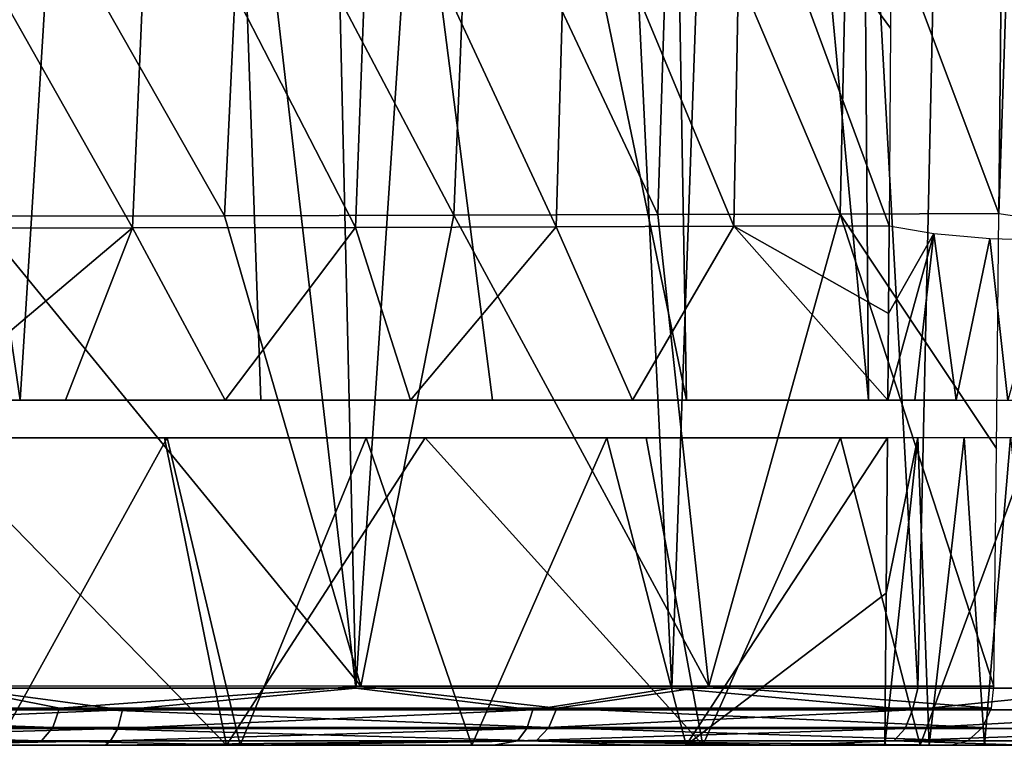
# Model space of a CAD drawing. Header units: millimetres. Extents: x -148 to 148, y -43 to 91.
# Tile 116 of 149: x 113 to 131, y -36 to -22. Entities that reach past the tile are written whole.
import ezdxf

# ---------------------------------------------------------------- set-up
doc = ezdxf.new("R2010")
doc.units = ezdxf.units.MM
doc.header["$LTSCALE"] = 65.185185
for name, color, linetype in [('183', 7, 'CONTINUOUS'), ('184', 7, 'CONTINUOUS'), ('195', 7, 'CONTINUOUS'), ('196', 7, 'CONTINUOUS'), ('213', 7, 'CONTINUOUS'), ('216', 7, 'CONTINUOUS'), ('217', 7, 'CONTINUOUS'), ('278', 7, 'CONTINUOUS'), ('303', 7, 'CONTINUOUS'), ('306', 7, 'CONTINUOUS'), ('308', 7, 'CONTINUOUS')]:
    doc.layers.add(name, color=color, linetype=linetype)

msp = doc.modelspace()

# ---------------------------------------------------------------- linework, layer by layer
at = {"layer": '183', "color": 7, "linetype": 'Continuous'}
for points in [[(116.955, -35.5, -50.001), (108.108, -35.5, -56.175), (114.73, -35.5, -53.453), (116.955, -35.5, -50.001)], [(114.73, -35.5, -53.453), (108.108, -35.5, -56.175), (110.471, -35.5, -56.371), (114.73, -35.5, -53.453)], [(117.375, -35.5, 45.983), (108.728, -35.5, 52.582), (117.209, -35.5, 44.253), (117.375, -35.5, 45.983)], [(117.209, -35.5, 44.253), (108.728, -35.5, 52.582), (112.741, -35.5, 47.914), (117.209, -35.5, 44.253)], [(121.866, -35.5, -47.895), (116.955, -35.5, -50.001), (114.73, -35.5, -53.453), (121.866, -35.5, -47.895)], [(125.707, -35.5, -42.467), (116.955, -35.5, -50.001), (121.866, -35.5, -47.895), (125.707, -35.5, -42.467)], [(121.462, -35.5, 40.331), (117.375, -35.5, 45.983), (117.209, -35.5, 44.253), (121.462, -35.5, 40.331)], [(124.523, -35.5, 39.241), (117.375, -35.5, 45.983), (121.462, -35.5, 40.331), (124.523, -35.5, 39.241)], [(125.404, -35.5, 36.145), (124.523, -35.5, 39.241), (121.462, -35.5, 40.331), (125.404, -35.5, 36.145)], [(127.331, -35.5, -42.904), (125.707, -35.5, -42.467), (121.866, -35.5, -47.895), (127.331, -35.5, -42.904)], [(130.257, -35.5, 32.451), (124.523, -35.5, 39.241), (129.866, -35.5, 30.914), (130.257, -35.5, 32.451)], [(129.866, -35.5, 30.914), (124.523, -35.5, 39.241), (129.053, -35.5, 31.695), (129.866, -35.5, 30.914)], [(129.053, -35.5, 31.695), (124.523, -35.5, 39.241), (125.404, -35.5, 36.145), (129.053, -35.5, 31.695)], [(129.703, -35.5, -38.328), (125.707, -35.5, -42.467), (127.331, -35.5, -42.904), (129.703, -35.5, -38.328)], [(131.656, -35.5, -38.317), (129.703, -35.5, -38.328), (127.331, -35.5, -42.904), (131.656, -35.5, -38.317)], [(133.248, -35.5, -34.127), (129.703, -35.5, -38.328), (131.656, -35.5, -38.317), (133.248, -35.5, -34.127)], [(130.886, -35.5, 30.429), (130.257, -35.5, 32.451), (129.866, -35.5, 30.914), (130.886, -35.5, 30.429)], [(130.729, -35.5, 31.997), (130.257, -35.5, 32.451), (130.886, -35.5, 30.429), (130.729, -35.5, 31.997)], [(131.319, -35.5, 31.721), (130.729, -35.5, 31.997), (130.886, -35.5, 30.429), (131.319, -35.5, 31.721)], [(131.991, -35.5, 30.298), (131.319, -35.5, 31.721), (130.886, -35.5, 30.429), (131.991, -35.5, 30.298)]]:
    msp.add_3dface(points, dxfattribs=at)
at = {"layer": '184', "color": 7, "linetype": 'Continuous'}
for points in [[(108.169, 18.478, -55.746), (113.309, 17.619, -52.342), (112.067, -34.448, -56.512), (108.169, 18.478, -55.746)], [(112.067, -34.448, -56.512), (113.309, 17.619, -52.342), (119.335, -34.448, -51.248), (112.067, -34.448, -56.512)], [(113.309, 17.619, -52.342), (118.146, 16.834, -48.762), (119.335, -34.448, -51.248), (113.309, 17.619, -52.342)], [(118.146, 16.834, -48.762), (122.701, 16.122, -44.981), (119.335, -34.448, -51.248), (118.146, 16.834, -48.762)], [(119.335, -34.448, -51.248), (122.701, 16.122, -44.981), (125.137, -34.448, -46.354), (119.335, -34.448, -51.248)], [(122.701, 16.122, -44.981), (126.91, 15.498, -41.035), (125.137, -34.448, -46.354), (122.701, 16.122, -44.981)], [(125.137, -34.448, -46.354), (126.91, 15.498, -41.035), (129.659, -34.448, -41.967), (125.137, -34.448, -46.354)], [(126.91, 15.498, -41.035), (130.746, 14.98, -36.935), (129.659, -34.448, -41.967), (126.91, 15.498, -41.035)], [(129.659, -34.448, -41.967), (130.746, 14.98, -36.935), (133.482, -34.448, -37.721), (129.659, -34.448, -41.967)], [(130.746, 14.98, -36.935), (134.153, 14.561, -32.749), (133.482, -34.448, -37.721), (130.746, 14.98, -36.935)]]:
    msp.add_3dface(points, dxfattribs=at)
at = {"layer": '195', "color": 7, "linetype": 'Continuous'}
for points in [[(116.919, -25.763, 46.639), (112.753, -18.439, 49.137), (112.354, -25.773, 50.243), (116.919, -25.763, 46.639)], [(117.27, -18.421, 45.497), (112.753, -18.439, 49.137), (116.919, -25.763, 46.639), (117.27, -18.421, 45.497)], [(121.132, -25.753, 42.905), (117.27, -18.421, 45.497), (116.919, -25.763, 46.639), (121.132, -25.753, 42.905)], [(121.435, -18.403, 41.722), (117.27, -18.421, 45.497), (121.132, -25.753, 42.905), (121.435, -18.403, 41.722)], [(124.881, -25.743, 39.159), (121.435, -18.403, 41.722), (121.132, -25.753, 42.905), (124.881, -25.743, 39.159)], [(125.116, -18.386, 37.952), (121.435, -18.403, 41.722), (124.881, -25.743, 39.159), (125.116, -18.386, 37.952)], [(128.232, -25.733, 35.367), (125.116, -18.386, 37.952), (124.881, -25.743, 39.159), (128.232, -25.733, 35.367)], [(128.394, -18.37, 34.142), (125.116, -18.386, 37.952), (128.232, -25.733, 35.367), (128.394, -18.37, 34.142)], [(131.149, -25.725, 31.606), (128.394, -18.37, 34.142), (128.232, -25.733, 35.367), (131.149, -25.725, 31.606)], [(128.394, -18.37, 34.142), (131.149, -25.725, 31.606), (131.186, -22.022, 30.99), (128.394, -18.37, 34.142)]]:
    msp.add_3dface(points, dxfattribs=at)
at = {"layer": '196', "color": 7, "linetype": 'Continuous'}
for points in [[(119.427, -34.41, 45.52), (112.354, -25.773, 50.243), (111.814, -34.409, 51.619), (119.427, -34.41, 45.52)], [(116.919, -25.763, 46.639), (112.354, -25.773, 50.243), (119.427, -34.41, 45.52), (116.919, -25.763, 46.639)], [(121.132, -25.753, 42.905), (116.919, -25.763, 46.639), (119.427, -34.41, 45.52), (121.132, -25.753, 42.905)], [(125.821, -34.41, 39.299), (121.132, -25.753, 42.905), (119.427, -34.41, 45.52), (125.821, -34.41, 39.299)], [(124.881, -25.743, 39.159), (121.132, -25.753, 42.905), (125.821, -34.41, 39.299), (124.881, -25.743, 39.159)], [(128.232, -25.733, 35.367), (124.881, -25.743, 39.159), (125.821, -34.41, 39.299), (128.232, -25.733, 35.367)], [(131.054, -34.411, 33.049), (128.232, -25.733, 35.367), (125.821, -34.41, 39.299), (131.054, -34.411, 33.049)], [(131.149, -25.725, 31.606), (128.232, -25.733, 35.367), (131.104, -30.041, 32.323), (131.149, -25.725, 31.606)], [(128.232, -25.733, 35.367), (131.054, -34.411, 33.049), (131.104, -30.041, 32.323), (128.232, -25.733, 35.367)]]:
    msp.add_3dface(points, dxfattribs=at)
at = {"layer": '213', "color": 7, "linetype": 'Continuous'}
for points in [[(113.165, -29.154, -52.38), (106.212, 17.999, -54.054), (109.399, -29.154, -54.945), (113.165, -29.154, -52.38)], [(115.996, 16.35, -47.302), (106.212, 17.999, -54.054), (113.165, -29.154, -52.38), (115.996, 16.35, -47.302)], [(117.586, -29.154, -49.086), (115.996, 16.35, -47.302), (113.165, -29.154, -52.38), (117.586, -29.154, -49.086)], [(121.845, -29.154, -45.566), (115.996, 16.35, -47.302), (117.586, -29.154, -49.086), (121.845, -29.154, -45.566)], [(125.411, -29.154, -42.293), (115.996, 16.35, -47.302), (121.845, -29.154, -45.566), (125.411, -29.154, -42.293)], [(124.647, 14.976, -39.803), (115.996, 16.35, -47.302), (125.411, -29.154, -42.293), (124.647, 14.976, -39.803)], [(128.751, -29.152, -38.882), (124.647, 14.976, -39.803), (125.411, -29.154, -42.293), (128.751, -29.152, -38.882)], [(128.422, 14.446, -35.836), (124.647, 14.976, -39.803), (128.751, -29.152, -38.882), (128.422, 14.446, -35.836)], [(132.11, -29.153, -35.017), (128.422, 14.446, -35.836), (128.751, -29.152, -38.882), (132.11, -29.153, -35.017)], [(131.777, 14.016, -31.787), (128.422, 14.446, -35.836), (132.11, -29.153, -35.017), (131.777, 14.016, -31.787)], [(108.108, -35.5, -56.175), (116.955, -35.5, -50.001), (111.451, -29.846, -53.617), (108.108, -35.5, -56.175)], [(111.451, -29.846, -53.617), (116.955, -35.5, -50.001), (115.819, -29.846, -50.487), (111.451, -29.846, -53.617)], [(115.819, -29.846, -50.487), (116.955, -35.5, -50.001), (120.609, -29.846, -46.675), (115.819, -29.846, -50.487)], [(116.955, -35.5, -50.001), (125.707, -35.5, -42.467), (120.609, -29.846, -46.675), (116.955, -35.5, -50.001)], [(120.609, -29.846, -46.675), (125.707, -35.5, -42.467), (124.667, -29.846, -43.054), (120.609, -29.846, -46.675)], [(124.667, -29.846, -43.054), (125.707, -35.5, -42.467), (128.241, -29.847, -39.481), (124.667, -29.846, -43.054)], [(125.707, -35.5, -42.467), (129.703, -35.5, -38.328), (128.241, -29.847, -39.481), (125.707, -35.5, -42.467)], [(128.241, -29.847, -39.481), (129.703, -35.5, -38.328), (131.785, -29.847, -35.472), (128.241, -29.847, -39.481)], [(129.703, -35.5, -38.328), (133.248, -35.5, -34.127), (131.785, -29.847, -35.472), (129.703, -35.5, -38.328)]]:
    msp.add_3dface(points, dxfattribs=at)
at = {"layer": '216', "color": 7, "linetype": 'Continuous'}
for points in [[(111.089, -18.651, 47.273), (115.545, -18.634, 43.695), (115.228, -25.989, 44.808), (111.089, -18.651, 47.273)], [(115.228, -25.989, 44.808), (115.545, -18.634, 43.695), (119.325, -25.978, 41.187), (115.228, -25.989, 44.808)], [(115.545, -18.634, 43.695), (119.599, -18.618, 40.031), (119.325, -25.978, 41.187), (115.545, -18.634, 43.695)], [(119.325, -25.978, 41.187), (119.599, -18.618, 40.031), (123.016, -25.968, 37.508), (119.325, -25.978, 41.187)], [(119.599, -18.618, 40.031), (123.22, -18.601, 36.335), (123.016, -25.968, 37.508), (119.599, -18.618, 40.031)], [(123.016, -25.968, 37.508), (123.22, -18.601, 36.335), (126.278, -25.957, 33.823), (123.016, -25.968, 37.508)], [(123.22, -18.601, 36.335), (126.415, -18.586, 32.628), (126.278, -25.957, 33.823), (123.22, -18.601, 36.335)], [(126.415, -18.586, 32.628), (129.132, -25.948, 30.145), (126.278, -25.957, 33.823), (126.415, -18.586, 32.628)], [(126.415, -18.586, 32.628), (129.185, -18.571, 28.95), (129.158, -22.313, 29.555), (126.415, -18.586, 32.628)], [(129.132, -25.948, 30.145), (126.415, -18.586, 32.628), (129.158, -22.313, 29.555), (129.132, -25.948, 30.145)], [(110.729, -26, 48.35), (111.089, -18.651, 47.273), (115.228, -25.989, 44.808), (110.729, -26, 48.35)]]:
    msp.add_3dface(points, dxfattribs=at)
at = {"layer": '217', "color": 7, "linetype": 'Continuous'}
for points in [[(110.729, -26, 48.35), (115.228, -25.989, 44.808), (111.472, -29.155, 48.151), (110.729, -26, 48.35)], [(111.472, -29.155, 48.151), (115.228, -25.989, 44.808), (113.996, -29.155, 46.188), (111.472, -29.155, 48.151)], [(113.996, -29.155, 46.188), (115.228, -25.989, 44.808), (116.931, -29.155, 43.735), (113.996, -29.155, 46.188)], [(115.228, -25.989, 44.808), (119.325, -25.978, 41.187), (116.931, -29.155, 43.735), (115.228, -25.989, 44.808)], [(116.931, -29.155, 43.735), (119.325, -25.978, 41.187), (120.334, -29.155, 40.624), (116.931, -29.155, 43.735)], [(119.325, -25.978, 41.187), (123.016, -25.968, 37.508), (120.334, -29.155, 40.624), (119.325, -25.978, 41.187)], [(120.334, -29.155, 40.624), (123.016, -25.968, 37.508), (124.417, -29.155, 36.413), (120.334, -29.155, 40.624)], [(123.016, -25.968, 37.508), (126.278, -25.957, 33.823), (124.417, -29.155, 36.413), (123.016, -25.968, 37.508)], [(124.417, -29.155, 36.413), (126.278, -25.957, 33.823), (129.108, -29.155, 30.666), (124.417, -29.155, 36.413)], [(126.278, -25.957, 33.823), (129.132, -25.948, 30.145), (129.121, -27.56, 30.407), (126.278, -25.957, 33.823)], [(129.108, -29.155, 30.666), (126.278, -25.957, 33.823), (129.121, -27.56, 30.407), (129.108, -29.155, 30.666)], [(117.209, -35.5, 44.253), (112.741, -35.5, 47.914), (115.866, -29.845, 44.73), (117.209, -35.5, 44.253)], [(115.866, -29.845, 44.73), (112.741, -35.5, 47.914), (112.827, -29.845, 47.192), (115.866, -29.845, 44.73)], [(119.521, -29.845, 41.482), (117.209, -35.5, 44.253), (115.866, -29.845, 44.73), (119.521, -29.845, 41.482)], [(121.462, -35.5, 40.331), (117.209, -35.5, 44.253), (119.521, -29.845, 41.482), (121.462, -35.5, 40.331)], [(123.947, -29.845, 37.021), (121.462, -35.5, 40.331), (119.521, -29.845, 41.482), (123.947, -29.845, 37.021)], [(125.404, -35.5, 36.145), (121.462, -35.5, 40.331), (123.947, -29.845, 37.021), (125.404, -35.5, 36.145)], [(129.103, -29.845, 30.778), (125.404, -35.5, 36.145), (123.947, -29.845, 37.021), (129.103, -29.845, 30.778)], [(125.404, -35.5, 36.145), (129.103, -29.845, 30.778), (129.079, -32.702, 31.241), (125.404, -35.5, 36.145)], [(129.053, -35.5, 31.695), (125.404, -35.5, 36.145), (129.079, -32.702, 31.241), (129.053, -35.5, 31.695)]]:
    msp.add_3dface(points, dxfattribs=at)
at = {"layer": '278', "color": 7, "linetype": 'Continuous'}
for points in [[(129.121, -27.56, 30.407), (129.132, -25.948, 30.145), (129.951, -26.089, 29.356), (129.121, -27.56, 30.407)], [(129.108, -29.155, 30.666), (129.121, -27.56, 30.407), (129.951, -26.089, 29.356), (129.108, -29.155, 30.666)], [(129.602, -29.156, 30.122), (129.108, -29.155, 30.666), (129.951, -26.089, 29.356), (129.602, -29.156, 30.122)], [(130.362, -29.157, 29.603), (129.602, -29.156, 30.122), (129.951, -26.089, 29.356), (130.362, -29.157, 29.603)], [(130.985, -26.182, 28.871), (130.362, -29.157, 29.603), (129.951, -26.089, 29.356), (130.985, -26.182, 28.871)], [(131.312, -29.158, 29.286), (130.362, -29.157, 29.603), (130.985, -26.182, 28.871), (131.312, -29.158, 29.286)], [(132.123, -26.216, 28.742), (131.312, -29.158, 29.286), (130.985, -26.182, 28.871), (132.123, -26.216, 28.742)], [(129.053, -35.5, 31.695), (129.079, -32.702, 31.241), (129.657, -29.844, 30.182), (129.053, -35.5, 31.695)], [(129.866, -35.5, 30.914), (129.053, -35.5, 31.695), (129.657, -29.844, 30.182), (129.866, -35.5, 30.914)], [(129.103, -29.845, 30.778), (129.657, -29.844, 30.182), (129.079, -32.702, 31.241), (129.103, -29.845, 30.778)], [(130.514, -29.843, 29.642), (129.866, -35.5, 30.914), (129.657, -29.844, 30.182), (130.514, -29.843, 29.642)], [(130.886, -35.5, 30.429), (129.866, -35.5, 30.914), (130.514, -29.843, 29.642), (130.886, -35.5, 30.429)], [(131.361, -29.842, 29.391), (130.886, -35.5, 30.429), (130.514, -29.843, 29.642), (131.361, -29.842, 29.391)], [(131.991, -35.5, 30.298), (130.886, -35.5, 30.429), (131.361, -29.842, 29.391), (131.991, -35.5, 30.298)]]:
    msp.add_3dface(points, dxfattribs=at)
at = {"layer": '303', "color": 7, "linetype": 'Continuous'}
for points in [[(131.149, -25.725, 31.606), (131.525, -25.78, 31.299), (131.393, -18.387, 30.198), (131.149, -25.725, 31.606)], [(131.186, -22.022, 30.99), (131.149, -25.725, 31.606), (131.393, -18.387, 30.198), (131.186, -22.022, 30.99)]]:
    msp.add_3dface(points, dxfattribs=at)
at = {"layer": '306', "color": 7, "linetype": 'Continuous'}
for points in [[(111.814, -34.409, 51.619), (103.934, -34.818, 56.835), (113.888, -34.818, 50.009), (111.814, -34.409, 51.619)], [(119.427, -34.41, 45.52), (111.814, -34.409, 51.619), (113.888, -34.818, 50.009), (119.427, -34.41, 45.52)], [(119.427, -34.41, 45.52), (113.888, -34.818, 50.009), (123.026, -34.818, 42.105), (119.427, -34.41, 45.52)], [(125.821, -34.41, 39.299), (119.427, -34.41, 45.52), (123.026, -34.818, 42.105), (125.821, -34.41, 39.299)], [(125.821, -34.41, 39.299), (123.026, -34.818, 42.105), (131.015, -34.818, 33.02), (125.821, -34.41, 39.299)], [(131.054, -34.411, 33.049), (125.821, -34.41, 39.299), (131.015, -34.818, 33.02), (131.054, -34.411, 33.049)], [(103.824, -35.174, 56.657), (113.761, -35.174, 49.843), (103.934, -34.818, 56.835), (103.824, -35.174, 56.657)], [(103.934, -34.818, 56.835), (113.761, -35.174, 49.843), (113.888, -34.818, 50.009), (103.934, -34.818, 56.835)], [(113.761, -35.174, 49.843), (122.879, -35.174, 41.956), (113.888, -34.818, 50.009), (113.761, -35.174, 49.843)], [(113.888, -34.818, 50.009), (122.879, -35.174, 41.956), (123.026, -34.818, 42.105), (113.888, -34.818, 50.009)], [(122.879, -35.174, 41.956), (130.848, -35.174, 32.894), (123.026, -34.818, 42.105), (122.879, -35.174, 41.956)], [(123.026, -34.818, 42.105), (130.848, -35.174, 32.894), (131.015, -34.818, 33.02), (123.026, -34.818, 42.105)], [(103.648, -35.415, 56.371), (113.557, -35.415, 49.577), (103.824, -35.174, 56.657), (103.648, -35.415, 56.371)], [(103.824, -35.174, 56.657), (113.557, -35.415, 49.577), (113.761, -35.174, 49.843), (103.824, -35.174, 56.657)], [(113.557, -35.415, 49.577), (122.644, -35.415, 41.717), (113.761, -35.174, 49.843), (113.557, -35.415, 49.577)], [(113.761, -35.174, 49.843), (122.644, -35.415, 41.717), (122.879, -35.174, 41.956), (113.761, -35.174, 49.843)], [(122.644, -35.415, 41.717), (130.579, -35.415, 32.693), (122.879, -35.174, 41.956), (122.644, -35.415, 41.717)], [(122.879, -35.174, 41.956), (130.579, -35.415, 32.693), (130.848, -35.174, 32.894), (122.879, -35.174, 41.956)], [(103.648, -35.415, 56.371), (108.728, -35.5, 52.582), (113.557, -35.415, 49.577), (103.648, -35.415, 56.371)], [(108.728, -35.5, 52.582), (117.375, -35.5, 45.983), (113.557, -35.415, 49.577), (108.728, -35.5, 52.582)], [(113.557, -35.415, 49.577), (117.375, -35.5, 45.983), (122.644, -35.415, 41.717), (113.557, -35.415, 49.577)], [(117.375, -35.5, 45.983), (124.523, -35.5, 39.241), (122.644, -35.415, 41.717), (117.375, -35.5, 45.983)], [(122.644, -35.415, 41.717), (130.257, -35.5, 32.451), (130.579, -35.415, 32.693), (122.644, -35.415, 41.717)], [(124.523, -35.5, 39.241), (130.257, -35.5, 32.451), (122.644, -35.415, 41.717), (124.523, -35.5, 39.241)]]:
    msp.add_3dface(points, dxfattribs=at)
at = {"layer": '308', "color": 7, "linetype": 'Continuous'}
for points in [[(112.067, -34.448, -56.512), (115.047, -34.845, -54.38), (107.07, -34.845, -59.625), (112.067, -34.448, -56.512)], [(112.067, -34.448, -56.512), (119.335, -34.448, -51.248), (115.047, -34.845, -54.38), (112.067, -34.448, -56.512)], [(119.335, -34.448, -51.248), (122.585, -34.845, -48.516), (115.047, -34.845, -54.38), (119.335, -34.448, -51.248)], [(119.335, -34.448, -51.248), (125.137, -34.448, -46.354), (122.585, -34.845, -48.516), (119.335, -34.448, -51.248)], [(125.137, -34.448, -46.354), (129.562, -34.845, -41.981), (122.585, -34.845, -48.516), (125.137, -34.448, -46.354)], [(125.137, -34.448, -46.354), (129.659, -34.448, -41.967), (129.562, -34.845, -41.981), (125.137, -34.448, -46.354)], [(133.482, -34.448, -37.721), (135.802, -34.845, -34.728), (129.562, -34.845, -41.981), (133.482, -34.448, -37.721)], [(129.659, -34.448, -41.967), (133.482, -34.448, -37.721), (129.562, -34.845, -41.981), (129.659, -34.448, -41.967)], [(114.96, -35.188, -54.181), (107.007, -35.188, -59.415), (115.047, -34.845, -54.38), (114.96, -35.188, -54.181)], [(115.047, -34.845, -54.38), (107.007, -35.188, -59.415), (107.07, -34.845, -59.625), (115.047, -34.845, -54.38)], [(122.475, -35.188, -48.33), (114.96, -35.188, -54.181), (122.585, -34.845, -48.516), (122.475, -35.188, -48.33)], [(122.585, -34.845, -48.516), (114.96, -35.188, -54.181), (115.047, -34.845, -54.38), (122.585, -34.845, -48.516)], [(129.428, -35.188, -41.814), (122.475, -35.188, -48.33), (129.562, -34.845, -41.981), (129.428, -35.188, -41.814)], [(129.562, -34.845, -41.981), (122.475, -35.188, -48.33), (122.585, -34.845, -48.516), (129.562, -34.845, -41.981)], [(135.643, -35.188, -34.585), (129.428, -35.188, -41.814), (135.802, -34.845, -34.728), (135.643, -35.188, -34.585)], [(135.802, -34.845, -34.728), (129.428, -35.188, -41.814), (129.562, -34.845, -41.981), (135.802, -34.845, -34.728)], [(114.824, -35.419, -53.871), (106.906, -35.419, -59.088), (114.96, -35.188, -54.181), (114.824, -35.419, -53.871)], [(114.96, -35.188, -54.181), (106.906, -35.419, -59.088), (107.007, -35.188, -59.415), (114.96, -35.188, -54.181)], [(122.303, -35.419, -48.042), (114.824, -35.419, -53.871), (122.475, -35.188, -48.33), (122.303, -35.419, -48.042)], [(122.475, -35.188, -48.33), (114.824, -35.419, -53.871), (114.96, -35.188, -54.181), (122.475, -35.188, -48.33)], [(129.218, -35.419, -41.554), (122.303, -35.419, -48.042), (129.428, -35.188, -41.814), (129.218, -35.419, -41.554)], [(129.428, -35.188, -41.814), (122.303, -35.419, -48.042), (122.475, -35.188, -48.33), (129.428, -35.188, -41.814)], [(135.397, -35.419, -34.362), (129.218, -35.419, -41.554), (135.643, -35.188, -34.585), (135.397, -35.419, -34.362)], [(135.643, -35.188, -34.585), (129.218, -35.419, -41.554), (129.428, -35.188, -41.814), (135.643, -35.188, -34.585)], [(114.824, -35.419, -53.871), (110.471, -35.5, -56.371), (106.906, -35.419, -59.088), (114.824, -35.419, -53.871)], [(114.73, -35.5, -53.453), (110.471, -35.5, -56.371), (114.824, -35.419, -53.871), (114.73, -35.5, -53.453)], [(121.866, -35.5, -47.895), (114.73, -35.5, -53.453), (122.303, -35.419, -48.042), (121.866, -35.5, -47.895)], [(122.303, -35.419, -48.042), (114.73, -35.5, -53.453), (114.824, -35.419, -53.871), (122.303, -35.419, -48.042)], [(127.331, -35.5, -42.904), (121.866, -35.5, -47.895), (122.303, -35.419, -48.042), (127.331, -35.5, -42.904)], [(129.218, -35.419, -41.554), (127.331, -35.5, -42.904), (122.303, -35.419, -48.042), (129.218, -35.419, -41.554)], [(131.656, -35.5, -38.317), (127.331, -35.5, -42.904), (129.218, -35.419, -41.554), (131.656, -35.5, -38.317)], [(135.397, -35.419, -34.362), (131.656, -35.5, -38.317), (129.218, -35.419, -41.554), (135.397, -35.419, -34.362)]]:
    msp.add_3dface(points, dxfattribs=at)

doc.saveas('drawing.dxf')
